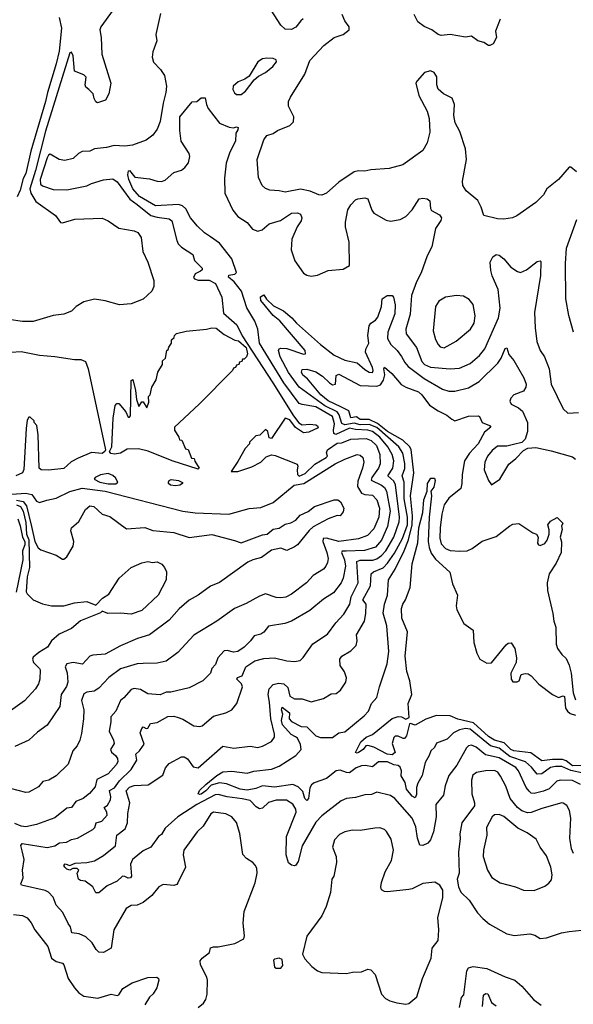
# Model space of a CAD drawing. Extents: x 1268547 to 1425625, y 515768 to 616754.
# Tile 144 of 256: x 1313006 to 1316631, y 581857 to 588301. Entities that reach past the tile are written whole.
import ezdxf

# ---------------------------------------------------------------- set-up
doc = ezdxf.new("R2010")
doc.units = 0

msp = doc.modelspace()

# ---------------------------------------------------------------- linework, layer by layer
at = {"layer": '0CON10XD'}
for points in [[(1314863, 588307), (1314846.1, 588293.9), (1314815, 588252.5), (1314785, 588237.5), (1314745, 588240), (1314715.9, 588265.9), (1314613.8, 588425)], [(1313617.1, 588365), (1313537.5, 588255), (1313531.4, 588235), (1313540, 588185), (1313544.6, 588074.6), (1313602.5, 587885), (1313590, 587815), (1313567.5, 587775), (1313515, 587756.7), (1313505, 587763.3), (1313493.8, 587785), (1313486.2, 587816.2), (1313457.5, 587845), (1313439.5, 587859.5), (1313434.1, 587874.1), (1313440, 587925), (1313425, 587940), (1313363.8, 587965), (1313355.3, 588065.3), (1313345, 588088.8), (1313335, 588084.2), (1313175, 587572.2), (1313109.7, 587315), (1313072.5, 587195), (1313077.8, 587165), (1313112, 587112), (1313240.2, 587020.2), (1313272.7, 586972.7), (1313285, 586970.6), (1313367.5, 586995), (1313545, 587001.4), (1313585, 586985.7), (1313655, 586936.7), (1313755, 586920), (1313778.8, 586908.8), (1313800.6, 586875), (1313812.7, 586785), (1313845.5, 586715), (1313883.3, 586595), (1313883.1, 586555), (1313871.9, 586525), (1313815, 586471.1), (1313735, 586440.5), (1313660, 586435), (1313565, 586460.8), (1313495, 586471.4), (1313426.4, 586453.6), (1313375.5, 586424.5), (1313345, 586394.3), (1313295, 586374.3), (1313225.7, 586364.3), (1313095, 586325.7), (1313024.2, 586325.8), (1312935, 586340)], [(1313928.1, 588341.9), (1313898.1, 588205), (1313903.6, 588163.6), (1313878.5, 588091.5), (1313872.4, 588055), (1313882.2, 588022.2), (1313927.7, 587975), (1313953.8, 587935), (1313966.8, 587865), (1313963.8, 587825), (1313944.2, 587755), (1313925.3, 587635), (1313905.3, 587584.7), (1313878.1, 587545), (1313835, 587513.3), (1313745, 587480.9), (1313693.9, 587473.9), (1313625, 587478.2), (1313575, 587464.5), (1313495, 587455.4), (1313465, 587440.4), (1313415, 587438.9), (1313390, 587425), (1313355, 587392.9), (1313300.9, 587379.1), (1313265, 587385.4), (1313205, 587420.7), (1313195, 587415.4), (1313185, 587397.5), (1313140.3, 587255), (1313142.4, 587225), (1313155, 587214.3), (1313225, 587190), (1313315, 587186.9), (1313445, 587213.1), (1313475, 587230), (1313555, 587252.9), (1313615, 587258.6), (1313645, 587240), (1313726.9, 587126.9), (1313775, 587090.9), (1313865, 587020.5), (1313905, 587008.4), (1313985, 586996.7), (1314003.1, 586985), (1314034.4, 586855), (1314044.2, 586835), (1314065, 586813.1), (1314138.6, 586765), (1314151.4, 586725), (1314200, 586675), (1314200, 586665), (1314189.4, 586655), (1314155, 586636.9), (1314143.8, 586613.8), (1314150.4, 586605), (1314175, 586596.5), (1314246, 586596), (1314287.8, 586575), (1314329.3, 586485), (1314341.4, 586381.4), (1314428.2, 586305), (1314461.7, 586231.7), (1314664.2, 585924.2), (1314798.1, 585708.1), (1314832.7, 585662.7), (1314855, 585650.4), (1314905, 585653.9), (1314945, 585648.8), (1314955, 585644), (1314959.5, 585630.5), (1314898.8, 585601.2), (1314865, 585596.6), (1314812.4, 585632.4), (1314775, 585683.3), (1314745, 585692.5), (1314655, 585560), (1314640, 585565), (1314630, 585605), (1314615, 585620), (1314578.3, 585581.7), (1314551.7, 585578.3), (1314510, 585535), (1314510, 585525), (1314482.5, 585495), (1314435, 585410), (1314390, 585345), (1314434.4, 585344.4), (1314526.7, 585375), (1314585.7, 585405), (1314620.5, 585439.5), (1314655, 585453.5), (1314679.1, 585449.1), (1314822, 585392), (1314828.2, 585378.2), (1314823, 585355), (1314825.5, 585325.5), (1314835, 585312.6), (1314875, 585330.5), (1314937.8, 585392.2), (1315012.1, 585435), (1315020.4, 585445), (1315015.3, 585465.3), (1315021.6, 585485), (1315085, 585530.6), (1315115, 585531.9), (1315175, 585555.4), (1315275, 585560.8), (1315308, 585548), (1315341.2, 585515), (1315364.4, 585455), (1315367, 585395), (1315356.2, 585365), (1315312.4, 585305), (1315307.3, 585287.3), (1315375.9, 585255), (1315395, 585238.8), (1315408.4, 585215), (1315431.5, 585085), (1315414.5, 584985), (1315375.8, 584894.2), (1315335, 584848), (1315263.9, 584826.1), (1315143.4, 584823.4), (1315118.1, 584821.9), (1315112.1, 584815), (1315132.7, 584765), (1315139, 584725), (1315123.7, 584645), (1315111.6, 584615), (1315060.4, 584549.6), (1314995, 584508.5), (1314905, 584434.5), (1314785, 584365.5), (1314741.8, 584348.2), (1314635, 584332.5), (1314605, 584293.1), (1314585, 584279.5), (1314542.2, 584267.8), (1314518.1, 584235), (1314476.5, 584195), (1314435, 584165.8), (1314405, 584161.9), (1314363.4, 584173.4), (1314345, 584171.1), (1314302.9, 584125), (1314288.9, 584081.1), (1314263.5, 584055), (1314254.4, 584025), (1314205, 583974), (1314115, 583927.5), (1313995, 583898.8), (1313965, 583900), (1313925, 583881.4), (1313845, 583888.8), (1313797.9, 583917.9), (1313755, 583924.1), (1313735, 583916.9), (1313688, 583862), (1313665, 583844.3), (1313634.5, 583775.5), (1313602, 583738), (1313603.5, 583705), (1313591.4, 583645), (1313621.1, 583585), (1313623.5, 583565), (1313600.4, 583525), (1313607, 583507), (1313633.6, 583485), (1313646.2, 583465), (1313648.5, 583445), (1313638.5, 583425), (1313584.1, 583365.9), (1313511.2, 583328.8), (1313500.3, 583279.7), (1313462.7, 583237.3), (1313421.4, 583205), (1313374.2, 583185), (1313345, 583146), (1313315, 583141.4), (1313235, 583078.1), (1313116, 583034), (1313045, 583019.1), (1313015, 583022.5), (1312975, 583040.3)], [(1313264.7, 588315.3), (1313279, 588245), (1313263.7, 588095), (1313245, 588011.4), (1313187.2, 587825), (1313175.7, 587765), (1313079, 587441), (1313045.2, 587295), (1313028, 587262), (1313008.7, 587185), (1312988.3, 587141.7)], [(1314845, 587192.8), (1314745, 587171.5), (1314705, 587181.1), (1314644.5, 587184.5), (1314615, 587196), (1314594, 587215), (1314568.8, 587268.8), (1314560.8, 587385), (1314604.5, 587515), (1314625, 587543.3), (1314665, 587555.8), (1314694.3, 587575), (1314775, 587608.7), (1314797.9, 587632.1), (1314801.2, 587665), (1314766.4, 587735), (1314766.2, 587765), (1314778.2, 587795), (1314872.7, 587945), (1314906.7, 588035), (1314997.7, 588132.3), (1315065.5, 588184.5), (1315123.3, 588205), (1315163.3, 588235), (1315163.3, 588255), (1315133.9, 588293.9), (1315116.7, 588335)], [(1316152.5, 588305), (1316122.5, 588225), (1316127.5, 588185), (1316106.4, 588143.6), (1316085, 588132.5), (1316075, 588132.5), (1316045, 588152.5), (1316005, 588163.3), (1315965, 588192.5), (1315925, 588187.5), (1315825, 588203.3), (1315765, 588196.7), (1315745, 588203.8), (1315705, 588234.2), (1315655, 588255.7), (1315612.5, 588287.5), (1315588.6, 588335)], [(1314425, 587812), (1314455, 587812.5), (1314485, 587832.5), (1314541.7, 587908.3), (1314569.1, 587930.9), (1314615.8, 587955), (1314663.3, 587995), (1314686.7, 588025), (1314685, 588037.5), (1314666.1, 588046.1), (1314625, 588050), (1314595, 588044.4), (1314565.7, 588025), (1314508.9, 587931.1), (1314479.1, 587910.9), (1314436.2, 587895), (1314404, 587865), (1314402, 587845), (1314411.7, 587821.7), (1314425, 587812)], [(1316652.5, 587305), (1316615, 587336.2), (1316603.6, 587336.4), (1316533.9, 587256.1), (1316456.7, 587195), (1316436.7, 587155), (1316386, 587105), (1316262.1, 587017.9), (1316232.5, 587005), (1316175, 586995.8), (1316135, 586998), (1316045, 587020), (1316027.7, 587075), (1316005, 587118.6), (1315930, 587180), (1315908.1, 587215), (1315906.5, 587245), (1315931.8, 587385), (1315925.3, 587455), (1315888.7, 587568.7), (1315856.4, 587626.4), (1315848.9, 587675), (1315854.1, 587745), (1315836.8, 587786.8), (1315781.4, 587815), (1315746.6, 587846.6), (1315736.7, 587875), (1315736.5, 587926.5), (1315720, 587955), (1315695, 587966.9), (1315655.8, 587955), (1315608.2, 587901.8), (1315600, 587885), (1315618.7, 587805), (1315675, 587701.4), (1315687.9, 587655), (1315691.2, 587565), (1315674.7, 587495), (1315645, 587445.4), (1315515, 587352), (1315425, 587326.2), (1315305, 587318.6), (1315265, 587309.5), (1315225, 587311.9), (1315195, 587304.4), (1315095, 587238.6), (1315015, 587166), (1314985, 587152.5), (1314965, 587154.3), (1314908.9, 587178.9), (1314845, 587192.8)], [(1314175, 581837.1), (1314208.6, 581865), (1314225, 581888.8), (1314233, 581923), (1314236.2, 582015), (1314231.8, 582035), (1314190.6, 582115), (1314187.4, 582142.6), (1314200.6, 582159.4), (1314248.8, 582195), (1314255, 582226.2), (1314275, 582233.8), (1314305.8, 582234.2), (1314415, 582254.4), (1314473.3, 582285), (1314478.8, 582305), (1314468.6, 582388.6), (1314475.6, 582465), (1314548.5, 582651.5), (1314560, 582715), (1314557.9, 582747.9), (1314547.3, 582767.3), (1314533.3, 582785), (1314491.7, 582811.7), (1314467, 582837), (1314447.5, 582975), (1314425, 583046.2), (1314395.8, 583085), (1314355, 583104.4), (1314275.6, 583114.4), (1314257.4, 583102.6), (1314206.9, 583023.1), (1314168.9, 582985), (1314080.5, 582865), (1314075.6, 582835), (1314092.1, 582755), (1314042, 582652), (1314035, 582640.8), (1314015, 582635.6), (1313945, 582641.2), (1313916.7, 582625), (1313870, 582570), (1313815, 582524), (1313775, 582505.7), (1313735, 582502.9), (1313702.5, 582485), (1313621.9, 582345), (1313605.7, 582224.3), (1313555, 582196.2), (1313525, 582198), (1313505.6, 582215.6), (1313479.9, 582259.9), (1313437.9, 582297.9), (1313395, 582318.4), (1313346.9, 582325), (1313339.2, 582365), (1313322.1, 582385), (1313287.7, 582457.7), (1313245, 582505.8), (1313225, 582557.5), (1313195, 582591.1), (1313172.9, 582602.9), (1313017.3, 582637.3), (1313013.5, 582645), (1313029.3, 582685), (1313023.5, 582735), (1313034.7, 582805.3), (1313021.2, 582861.2), (1313012.8, 582897.2), (1313021.2, 582908.8), (1313185, 582882.4), (1313236.2, 582893.8), (1313267, 582913), (1313312.1, 582917.9), (1313345, 582935.4), (1313385, 582943.6), (1313485, 583001.1), (1313497.1, 583015), (1313506.1, 583043.9), (1313544.7, 583055.3), (1313578.9, 583095), (1313576, 583115), (1313559.2, 583145), (1313580.1, 583159.9), (1313600.8, 583195), (1313602.8, 583215), (1313593.3, 583256.7), (1313626.5, 583273.5), (1313659.7, 583320.3), (1313736.4, 583393.6), (1313772.2, 583455), (1313766.7, 583495), (1313790.5, 583515), (1313821.2, 583558.8), (1313793.8, 583633.8), (1313805, 583662.9), (1313815, 583672.5), (1313835, 583661.4), (1313845, 583664), (1313862.5, 583695), (1313905, 583701.5), (1313975, 583740.2), (1314015, 583742.5), (1314042.5, 583735), (1314075, 583723.1), (1314145, 583679.4), (1314185.5, 583674.5), (1314200, 583680), (1314275, 583743.3), (1314355, 583765.7), (1314395, 583784.3), (1314426.7, 583825), (1314464.6, 583935), (1314457.5, 583955), (1314426.7, 583985), (1314432.5, 583995), (1314463.1, 584006.9), (1314485.7, 584065), (1314545, 584104.2), (1314605, 584120), (1314675, 584125.5), (1314755, 584105.5), (1314805, 584100.5), (1314842.1, 584107.9), (1314862.4, 584127.6), (1314925, 584216), (1315021.2, 584278.8), (1315075.3, 584354.7), (1315129, 584411), (1315167.5, 584475), (1315177.1, 584522.9), (1315222.3, 584615), (1315212.5, 584755), (1315235, 584763.7), (1315317.2, 584762.8), (1315345, 584773.1), (1315375.6, 584794.5), (1315404.3, 584825.7), (1315456.4, 584915), (1315490.5, 585015), (1315493.8, 585046.2), (1315466.4, 585256.4), (1315455, 585280), (1315416.4, 585315), (1315449.8, 585365), (1315455.6, 585415), (1315445.2, 585455), (1315416.7, 585505), (1315365, 585569.4), (1315316.7, 585605), (1315285, 585614.6), (1315205, 585619.6), (1315165, 585628.5), (1315075, 585585.3), (1315063.6, 585593.6), (1315061, 585615), (1315066.2, 585655), (1315054, 585705), (1314945, 585766.5), (1314855, 585781.6), (1314835, 585790), (1314735.2, 585925), (1314575.7, 586185), (1314565, 586276.5), (1314545, 586327.5), (1314492.9, 586415), (1314458.2, 586525), (1314410.8, 586585), (1314373.3, 586615), (1314375, 586628.5), (1314415.2, 586634.8), (1314424.5, 586645.5), (1314395.5, 586735), (1314315, 586838.5), (1314255, 586880.3), (1314215, 586906.4), (1314169.5, 586949.5), (1314125, 587003.6), (1314093, 587063), (1314072.5, 587082.5), (1314045, 587091.2), (1313895, 587082), (1313789.2, 587145), (1313746.5, 587195), (1313719.5, 587255), (1313714.5, 587285.5), (1313718.3, 587311.7), (1313725, 587313.3), (1313759.5, 587269.5), (1313855, 587259.2), (1313905, 587244.2), (1313935, 587242.5), (1313959.1, 587250.9), (1314015, 587300), (1314065, 587317.3), (1314087.3, 587332.7), (1314110.4, 587365), (1314120, 587405), (1314115.3, 587425.3), (1314064.2, 587505), (1314054.2, 587575), (1314054, 587665), (1314135, 587763.3), (1314165, 587766.2), (1314195, 587790), (1314220.7, 587790.7), (1314228, 587745), (1314239.1, 587719.1), (1314314.1, 587624.1), (1314377.3, 587597.3), (1314405, 587592.5), (1314425, 587600), (1314436.7, 587595), (1314435, 587580), (1314420.7, 587559.3), (1314418, 587505), (1314381.9, 587435), (1314357.9, 587362.1), (1314346.2, 587265), (1314349.4, 587165), (1314401.3, 587055), (1314435, 587013.8), (1314495, 586974.4), (1314530.5, 586930.5), (1314565, 586916.5), (1314594.6, 586925.4), (1314640, 586965), (1314713, 586987), (1314785, 587035.7), (1314825, 587038), (1314845, 587028.8), (1314853.1, 587005), (1314849.5, 586985), (1314821.9, 586945), (1314788.9, 586865), (1314784.2, 586795), (1314807.5, 586722.5), (1314865, 586641.2), (1314885, 586629.2), (1314915, 586622.9), (1314955, 586629.4), (1315025, 586659.1), (1315125, 586668.6), (1315165, 586693.3), (1315163.5, 586845), (1315140, 586945), (1315139.8, 586975), (1315155, 587055.6), (1315175, 587089.4), (1315205, 587122), (1315220.9, 587129.1), (1315265, 587134.2), (1315285, 587129.2), (1315311.9, 587055), (1315325.8, 587035), (1315405, 586988.1), (1315435, 586981.5), (1315496.3, 586993.7), (1315535, 587012.5), (1315575, 587055.8), (1315621.6, 587128.4), (1315645, 587133.2), (1315675, 587127.6), (1315692.3, 587115), (1315695.4, 587065), (1315701.7, 587051.7), (1315754.2, 587025), (1315767.5, 587005), (1315764.2, 586985.8), (1315738.3, 586948.3), (1315728.8, 586935), (1315704, 586815), (1315674.2, 586755), (1315635.7, 586645), (1315604.4, 586585), (1315572.5, 586495), (1315563.8, 586373.8), (1315533.5, 586275), (1315537.5, 586245), (1315604.2, 586155), (1315639.3, 586065), (1315657.5, 586045), (1315695, 586027.7), (1315825, 586015.5), (1315885, 586021.1), (1315955, 586051.8), (1316016.8, 586103.2), (1316052.2, 586147.8), (1316141.2, 586348.8), (1316152, 586412)], [(1316632.5, 586255), (1316602.5, 586365), (1316581.4, 586475), (1316580.5, 586705), (1316586.1, 586805), (1316655, 586993.8)], [(1316152, 586412), (1316140, 586535), (1316099.5, 586625), (1316090.2, 586660.2), (1316086.4, 586715), (1316105, 586750), (1316125, 586764), (1316145, 586759.2), (1316176.1, 586736.1), (1316220.9, 586680.9), (1316265, 586652), (1316285, 586647.5), (1316325, 586662.9), (1316395, 586719.2), (1316413.3, 586723.3), (1316418, 586718), (1316416.8, 586626.8), (1316376.9, 586385), (1316380.5, 586285), (1316391.8, 586195), (1316414.6, 586135), (1316442.1, 586095), (1316473.9, 586015), (1316486.5, 585915), (1316563.6, 585753.6), (1316595, 585725.8), (1316665, 585730.6)], [(1316677.3, 583295), (1316625, 583320.7), (1316545.7, 583324.3), (1316523.4, 583316.6), (1316472, 583268), (1316435, 583252), (1316375, 583236.7), (1316355, 583239.2), (1316341, 583251), (1316322.9, 583275), (1316271.4, 583385), (1316255, 583407), (1316145, 583469.4), (1316055, 583490.5), (1315995, 583540.6), (1315965, 583553.4), (1315945, 583548.5), (1315930.8, 583535), (1315868.7, 583421.3), (1315816.9, 583355), (1315792.4, 583287.6), (1315781.4, 583225), (1315730, 583165), (1315732.7, 583085), (1315715.3, 582985), (1315696.9, 582933.1), (1315678.9, 582911.1), (1315645, 582897.1), (1315625, 582898.8), (1315609.7, 582945), (1315599.2, 583019.2), (1315576.9, 583075), (1315463.1, 583203.1), (1315433.8, 583223.8), (1315345, 583244.4), (1315309.8, 583230.2), (1315265, 583228.2), (1315205, 583210.5), (1315146.2, 583203.8), (1315111.1, 583188.9), (1314985, 583091.1), (1314945, 583050), (1314855.3, 582894.7), (1314828.8, 582791.2), (1314815, 582767.5), (1314805, 582763.3), (1314785, 582766.7), (1314765, 582782.5), (1314751.1, 582835), (1314753.1, 582955), (1314816.6, 583115), (1314813.5, 583135), (1314795, 583166.5), (1314752.1, 583192.1), (1314685, 583193.8), (1314635, 583178.5), (1314595, 583141.1), (1314575, 583136.5), (1314555, 583148.5), (1314515, 583191.2), (1314462.2, 583202.2), (1314364.5, 583214.5), (1314305, 583230.2), (1314285, 583228.1), (1314165.9, 583165), (1314041.1, 583085), (1313959.4, 583010.6), (1313935, 582969.2), (1313914.6, 582955.4), (1313865, 582885.9), (1313815, 582860.9), (1313745, 582804.7), (1313732, 582775), (1313736.9, 582695), (1313730.8, 582685), (1313715, 582683.1), (1313695, 582694.3), (1313680, 582695), (1313645, 582662.9), (1313577.7, 582632.3), (1313525, 582586.7), (1313505, 582586.7), (1313485, 582626.2), (1313435, 582663.8), (1313405, 582666.2), (1313390, 582675), (1313382.5, 582715), (1313392.5, 582735), (1313382.5, 582745), (1313353.1, 582746.9), (1313334.1, 582735.9), (1313315, 582741.4), (1313300.6, 582755), (1313295.6, 582765), (1313303, 582777), (1313335, 582765.4), (1313369.9, 582779.9), (1313445, 582784.3), (1313496, 582795), (1313555, 582830.9), (1313633.6, 582895), (1313642.7, 582965), (1313695.6, 583005), (1313711.2, 583045), (1313713.6, 583105), (1313726.6, 583176.6), (1313703.6, 583255), (1313725, 583278.8), (1313755, 583289.2), (1313846.9, 583293.1), (1313942.9, 583357.1), (1313960.6, 583405), (1313985, 583432.9), (1314065, 583476), (1314083.8, 583476.2), (1314105, 583464), (1314141.2, 583411.2), (1314175, 583404.2), (1314335, 583547.5), (1314407, 583533), (1314514.6, 583545.4), (1314565, 583538.2), (1314595, 583545.6), (1314655, 583576), (1314674.2, 583605), (1314674.2, 583625.8), (1314649.7, 583725), (1314642.6, 583835), (1314632.8, 583885), (1314639.2, 583920.8), (1314665, 583950.4), (1314701.1, 583958.9), (1314735, 583953.8), (1314761.4, 583931.4), (1314774.3, 583874.3), (1314805, 583855.5), (1314856.3, 583856.3), (1314915, 583835.7), (1314995, 583858.8), (1315045, 583890), (1315079.1, 583890.9), (1315106.4, 583913.6), (1315140.6, 583965), (1315146.6, 583993.4), (1315133.3, 584033.3), (1315103.6, 584075), (1315102.2, 584115), (1315115, 584135.6), (1315175, 584170), (1315208.6, 584205), (1315215.7, 584235), (1315210.9, 584275), (1315263.8, 584365), (1315273.4, 584415), (1315275.3, 584475.3), (1315253.4, 584505), (1315302.6, 584595), (1315307.7, 584675), (1315322, 584688), (1315386, 584714), (1315415, 584743.6), (1315460.4, 584809.6), (1315512.6, 584905), (1315544.7, 584995), (1315545.9, 585045), (1315523.3, 585165), (1315523.7, 585275), (1315509.6, 585315), (1315527.2, 585362.8), (1315527.5, 585397.5), (1315515, 585463.6), (1315489.3, 585505), (1315345, 585631.6), (1315295, 585652), (1315235, 585649.7), (1315195, 585661.5), (1315135, 585649.3), (1315115, 585657.7), (1315098.6, 585715), (1315083.9, 585735), (1315005, 585773.6), (1314835.3, 585895.3), (1314765, 585992.4), (1314711.2, 586095), (1314700, 586135), (1314704.1, 586145.9), (1314715, 586152.1), (1314755, 586149.3), (1314865, 586111.2), (1314877.1, 586115), (1314875.3, 586135), (1314710.2, 586330.2), (1314664.7, 586364.7), (1314585, 586462.9), (1314583.1, 586486.9), (1314605, 586500), (1314622, 586472), (1314667.9, 586427.9), (1314732.9, 586395), (1314788.8, 586348.8), (1314818.5, 586315), (1314974.6, 586174.6), (1315065, 586104.4), (1315135, 586073.1), (1315216.1, 586056.1), (1315265, 586011.5), (1315295, 585993.8), (1315315, 585992.2), (1315320.8, 586005), (1315316.4, 586025), (1315270.9, 586125), (1315272.8, 586145), (1315291.5, 586185), (1315285.6, 586235), (1315293.6, 586296.4), (1315304.6, 586315.4), (1315335, 586334.6), (1315351.6, 586355), (1315375.3, 586425), (1315379.5, 586475), (1315411.9, 586495), (1315445, 586496), (1315453.4, 586485), (1315463.5, 586435), (1315462.1, 586375), (1315416, 586255), (1315413.2, 586215), (1315435.3, 586175), (1315478.4, 586135), (1315506.8, 586096.8)], [(1315785, 586153.2), (1315865, 586196.9), (1315957.8, 586275), (1315982.2, 586315), (1315987.9, 586362.1), (1315976.2, 586436.2), (1315949.3, 586469.3), (1315910.9, 586490.9), (1315865.8, 586495.8), (1315794.5, 586485.5), (1315751.5, 586458.5), (1315728.9, 586425), (1315713.8, 586265), (1315728.6, 586208.6), (1315745.4, 586175.4), (1315760, 586160), (1315785, 586153.2)], [(1314175, 585360), (1314005, 585414), (1313848.1, 585478.1), (1313783.3, 585493.3), (1313709.5, 585490.5), (1313665, 585464.6), (1313626.5, 585456.5), (1313601.8, 585461.8), (1313593.3, 585475), (1313610, 585505), (1313617, 585693), (1313630, 585775), (1313641.7, 585788.3), (1313655, 585790), (1313700, 585735), (1313715, 585700), (1313725, 585700), (1313731.7, 585708.3), (1313735, 585940), (1313746.4, 585946.4), (1313763.3, 585875), (1313770, 585815), (1313785, 585770), (1313805, 585800), (1313815, 585800), (1313838.3, 585761.7), (1313851.7, 585798.3), (1313850, 585835), (1313860, 585845), (1313870, 585895), (1313900, 585945), (1313910, 585995), (1313940, 586045), (1313941.7, 586068.3), (1313960, 586085), (1313970, 586135), (1313978.3, 586141.7), (1313981.7, 586158.3), (1314000, 586185), (1314000, 586205), (1314018.3, 586221.7), (1314020, 586235), (1314033.6, 586246.4), (1314095, 586262), (1314230, 586275), (1314265, 586283.6), (1314291.8, 586281.8), (1314345, 586241.5), (1314415, 586202.9), (1314438.3, 586198.3), (1314488.8, 586155), (1314496.7, 586113.3), (1314490, 586095), (1314475, 586080), (1314465, 586080), (1314460, 586065), (1314445, 586060), (1314440, 586045), (1314425, 586040), (1314420, 586025), (1314405, 586020), (1314400, 586005), (1314180, 585785), (1314020, 585635), (1314020, 585615), (1314048.3, 585568.3), (1314051.7, 585551.7), (1314068.3, 585548.3), (1314091.7, 585491.7), (1314108.3, 585488.3), (1314131.7, 585431.7), (1314148.3, 585428.3), (1314151.7, 585411.7), (1314180, 585365), (1314175, 585360)], [(1312946.7, 586125), (1313015, 586129.3), (1313135, 586105.9), (1313235.9, 586095.9), (1313365, 586077.3), (1313406.9, 586076.9), (1313436.7, 586065), (1313453.3, 586015), (1313567.5, 585485), (1313563.8, 585475), (1313545, 585462.5), (1313475, 585468.8), (1313387.6, 585432.4), (1313342.7, 585407.3), (1313295, 585363.4), (1313195, 585352.4), (1313146.2, 585355), (1313134.3, 585365), (1313126, 585585), (1313117.5, 585645), (1313100, 585665), (1313100, 585675), (1313075, 585700), (1313065, 585700), (1313055, 585680), (1313047.5, 585625), (1313032.1, 585357.9), (1313025, 585335.8), (1312980.6, 585315)], [(1315506.8, 586096.8), (1315526.9, 586056.9), (1315550.6, 586030.6), (1315655, 585952.5), (1315775, 585883.9), (1315815, 585870.4), (1315855, 585869.1), (1315945, 585892.3), (1316015, 585933.5), (1316137.3, 586052.7), (1316157.9, 586085), (1316185, 586150), (1316195, 586153.3), (1316209.7, 586109.7), (1316240.9, 586070.9), (1316306.3, 585956.3), (1316322.5, 585915), (1316319.4, 585895), (1316305, 585870.8), (1316241.4, 585845), (1316222.2, 585825), (1316214.4, 585805), (1316224.2, 585785), (1316271.3, 585761.3), (1316298.6, 585738.6), (1316331.3, 585665), (1316332, 585605), (1316315.3, 585554.7), (1316295, 585534.3), (1316238.5, 585521.5), (1316195, 585510.4), (1316135, 585509.6), (1316098.8, 585481.2), (1316070, 585445), (1316051.1, 585405), (1316047.9, 585355), (1316075, 585286), (1316095, 585256.7), (1316148.9, 585295), (1316208.9, 585391.1), (1316255, 585428.5), (1316305, 585482.5), (1316332.5, 585497.5), (1316385, 585501.2), (1316485, 585480), (1316625, 585440), (1316645, 585425.8)], [(1316695, 583370.5), (1316615, 583388.2), (1316555, 583412.7), (1316515, 583414.2), (1316482.6, 583407.4), (1316425, 583364.3), (1316395, 583362.9), (1316358.3, 583408.3), (1316317.2, 583445), (1316215, 583479.7), (1316145, 583532.3), (1316088.4, 583548.4), (1315955, 583657), (1315925, 583662.8), (1315886.7, 583653.3), (1315845.8, 583634.2), (1315805, 583593.3), (1315735, 583565.6), (1315721.4, 583538.6), (1315697.8, 583515), (1315687.5, 583485), (1315660.2, 583439.8), (1315640.4, 583355), (1315612.3, 583305), (1315605.2, 583275), (1315605, 583231.2), (1315595, 583208.2), (1315575, 583218.7), (1315538.9, 583265), (1315529, 583309), (1315503.1, 583353.1), (1315506.8, 583385), (1315498.2, 583408.2), (1315485, 583419.2), (1315455, 583423.5), (1315415, 583444.7), (1315355, 583443.6), (1315315, 583411.6), (1315270.8, 583420.8), (1315245, 583417.4), (1315210, 583405), (1315165, 583372.5), (1315145, 583373.5), (1315105, 583388.4), (1315078.6, 583385), (1315015.2, 583334.8), (1314934, 583306), (1314916.2, 583293.8), (1314906.3, 583273.7), (1314896.6, 583203.4), (1314885, 583190.8), (1314873.6, 583203.6), (1314859.1, 583249.1), (1314830.2, 583280.2), (1314795, 583294.8), (1314675, 583277.8), (1314595, 583286.8), (1314551.1, 583268.9), (1314495, 583258.1), (1314448.6, 583265), (1314359.4, 583299.4), (1314315, 583306.8), (1314258.8, 583291.2), (1314225.2, 583255), (1314195, 583233.2), (1314185, 583230), (1314173.6, 583235), (1314184.2, 583255.8), (1314225, 583294.6), (1314297.1, 583355), (1314335, 583377.6), (1314395, 583382.8), (1314495, 583370.8), (1314537.9, 583382.1), (1314655, 583396.8), (1314705, 583414.7), (1314814.6, 583485), (1314849.2, 583525), (1314845, 583556.9), (1314825, 583598.2), (1314811.9, 583608.1), (1314783.4, 583623.4), (1314726.6, 583685), (1314719.1, 583715), (1314728.5, 583755), (1314721.2, 583785), (1314725, 583800.8), (1314771.6, 583765), (1314770.6, 583725), (1314785, 583707.1), (1314848.1, 583675), (1314885, 583672.9), (1314945.6, 583615), (1314975, 583603.8), (1315055, 583603.9), (1315095, 583633.6), (1315135, 583639.6), (1315262.5, 583745), (1315290, 583775), (1315310.6, 583825), (1315344.4, 583865.6), (1315361.4, 583935), (1315412.9, 584085), (1315422.5, 584165), (1315410.8, 584335), (1315386.7, 584416.7), (1315395, 584475.6), (1315413.8, 584535), (1315420.4, 584635), (1315465.2, 584704.8), (1315524.4, 584825.6), (1315552.4, 584897.6), (1315574.9, 584995.1), (1315578.9, 585055), (1315565.1, 585185), (1315586.8, 585335), (1315568.2, 585488.2), (1315558.5, 585508.5), (1315515, 585548.4), (1315415, 585606.8), (1315348.8, 585658.8), (1315295, 585684.3), (1315236.1, 585683.9), (1315211.1, 585701.1), (1315174.4, 585694.4), (1315162, 585742), (1315107.8, 585767.8), (1315025, 585807), (1314978.8, 585845), (1314889.7, 585949.7), (1314860, 585975), (1314850.8, 585995), (1314855, 586010.6), (1314885, 586013.5), (1314945, 585995.6), (1314988.6, 585968.6), (1315033.8, 585923.8), (1315055, 585911.1), (1315074.4, 585915.6), (1315077.5, 585972.5), (1315095, 585980.4), (1315235, 585907.1), (1315345, 585901.7), (1315368.5, 585911.5), (1315387.9, 585942.1), (1315397.7, 585977.7), (1315390.8, 586015), (1315395, 586028), (1315442.9, 585985), (1315504, 585914), (1315535, 585895.9), (1315618.2, 585865), (1315640, 585845), (1315689.2, 585779.2), (1315745, 585741.3), (1315803.8, 585713.8), (1315835, 585685.7), (1315855.9, 585675.9), (1315945, 585705.6), (1316008.7, 585708.7), (1316016, 585705), (1316034.5, 585664.5), (1316081.2, 585645), (1316090, 585635), (1316048.7, 585601.3), (1316008.7, 585525), (1315950.8, 585465), (1315918.9, 585415), (1315902.6, 585325), (1315902, 585265), (1315895, 585232.9), (1315815, 585169.2), (1315785.9, 585125), (1315769, 585065), (1315759.8, 584975), (1315757.7, 584907.7), (1315765, 584871.4), (1315795, 584840), (1315825, 584827.9), (1315888.3, 584821.7), (1315935, 584824.4), (1315969.6, 584840.4), (1316035, 584887.1), (1316125, 584919.4), (1316215, 584988.8), (1316235, 584998.8), (1316275, 585003.3), (1316365, 584943.3), (1316390, 584935), (1316400, 584915), (1316397.5, 584875), (1316403.6, 584863.6), (1316415, 584860), (1316445, 584873.8), (1316460, 584895), (1316473.8, 584935), (1316473, 584963), (1316463.3, 584995), (1316481.7, 585018.3), (1316525, 585043.3), (1316562.5, 585005), (1316553.6, 584986.4), (1316558.8, 584965), (1316545.8, 584915), (1316553, 584883), (1316552.5, 584815), (1316518.1, 584745), (1316473.6, 584675), (1316460.9, 584615), (1316461.5, 584565), (1316496.4, 584415), (1316502.5, 584365), (1316515.6, 584325), (1316519.2, 584215), (1316527.5, 584185), (1316555, 584146.2), (1316585, 584121.2), (1316605, 584075.8), (1316617.6, 584025), (1316629.2, 583895), (1316645, 583850.5)], [(1312953.2, 585196.8), (1313045, 585202.5), (1313085, 585193), (1313115, 585150.4), (1313135, 585140.5), (1313182.9, 585157.1), (1313245, 585169.3), (1313335, 585212.5), (1313415, 585235.7), (1313565, 585215.9), (1314074.4, 585084.4), (1314155, 585072.9), (1314375, 585065.6), (1314507.5, 585102.5), (1314585, 585108), (1314665, 585140.8), (1314803.5, 585255), (1314865.4, 585264.6), (1315072.5, 585395), (1315135, 585424.6), (1315215, 585455.5), (1315235, 585451.4), (1315252.9, 585435), (1315259.6, 585405), (1315251.5, 585365), (1315219.7, 585280.3), (1315218.3, 585245), (1315245, 585201.6), (1315265, 585193.2), (1315315, 585188.9), (1315345, 585159.1), (1315361.3, 585105), (1315357.7, 585045), (1315325, 584968.2), (1315283.7, 584926.3), (1315225, 584903.7), (1315094.8, 584885.2)], [(1313585, 585262.5), (1313635, 585264.1), (1313647.5, 585275), (1313632.9, 585302.9), (1313615, 585318.6), (1313585, 585331.1), (1313535, 585322.5), (1313500, 585305), (1313492.5, 585295), (1313530, 585275), (1313585, 585262.5)], [(1314025, 585250), (1313993.8, 585253.8), (1313980, 585265), (1313980, 585275), (1313984.4, 585285.6), (1313997.5, 585292.5), (1314046.7, 585285), (1314071.2, 585271.2), (1314072.5, 585265), (1314055, 585254.3), (1314025, 585250)], [(1316695, 583419.2), (1316625, 583417.5), (1316585, 583450.8), (1316559.3, 583459.3), (1316495, 583459.6), (1316425, 583449.8), (1316353.4, 583503.4), (1316242, 583515), (1316222.6, 583525), (1316177.4, 583567.4), (1316114.8, 583584.8), (1316075, 583609.5), (1315978.1, 583698.1), (1315875, 583723.4), (1315825, 583744.1), (1315735, 583747.3), (1315665, 583722.6), (1315595, 583683.1), (1315565, 583694.5), (1315558, 583692), (1315537.9, 583615), (1315525, 583597.5), (1315516.1, 583596.1), (1315485, 583611.4), (1315465, 583611.4), (1315455, 583602.5), (1315444.4, 583565), (1315465.4, 583505), (1315445, 583489.3), (1315413.1, 583495), (1315325, 583539), (1315285, 583550.5), (1315271.7, 583548.3), (1315255, 583524), (1315225, 583504.2), (1315215, 583500), (1315204, 583505), (1315240.5, 583575), (1315275, 583605.4), (1315315, 583622), (1315445, 583728.1), (1315485, 583740.8), (1315505, 583739.2), (1315533.8, 583723.8), (1315556.9, 583735), (1315550.5, 583825), (1315573.3, 583885), (1315560.7, 583975), (1315540.8, 584035), (1315529.5, 584135), (1315544.7, 584294.7), (1315508.8, 584385), (1315506.9, 584446.9), (1315513.7, 584475), (1315532.6, 584505), (1315563.3, 584585), (1315575, 584740), (1315612.1, 584877.9), (1315619.2, 584975), (1315644.7, 585075), (1315651.4, 585158.6), (1315673.1, 585215), (1315675.4, 585264.6), (1315698.5, 585301.5), (1315721.4, 585301.4), (1315727.5, 585285), (1315717.5, 585242.5), (1315697.1, 585215), (1315701.8, 585185), (1315686.2, 585046.2), (1315681.6, 584885), (1315686.1, 584846.1), (1315699.5, 584809.5), (1315729.3, 584769.3), (1315822.5, 584685), (1315839.2, 584609.3), (1315872.3, 584535), (1315863.9, 584465), (1315868.9, 584438.9), (1315915, 584350), (1315975.6, 584305.6), (1315979.4, 584225), (1315999.2, 584155), (1316018, 584115), (1316065, 584090), (1316095, 584091.4), (1316190.3, 584209.7), (1316205, 584220), (1316225, 584222.5), (1316248.8, 584185), (1316258, 584125), (1316256, 584094), (1316222.5, 584025), (1316223.8, 583985), (1316235, 583967.5), (1316263, 583967), (1316275.9, 583974.1), (1316290, 584015), (1316315, 584022.5), (1316335, 584020), (1316355, 584006.7), (1316405, 583951.2), (1316494.5, 583884.5), (1316535, 583865.6), (1316565, 583876.7), (1316572.6, 583872.6), (1316579.7, 583795), (1316592, 583775), (1316610.6, 583760.6), (1316645, 583750)], [(1312985, 585157.5), (1313027.4, 585147.4), (1313050, 585120), (1313083.3, 584983.3), (1313105, 584885.6), (1313125.7, 584845), (1313145, 584831.1), (1313245, 584797.5), (1313285, 584770.8), (1313295, 584770.8), (1313315, 584785.8), (1313355.6, 584855), (1313359.4, 584885), (1313341.2, 584955), (1313346, 584975), (1313392.8, 585017.2), (1313435.6, 585095), (1313465, 585120), (1313491.2, 585115), (1313545, 585064.2), (1313595, 585048.8), (1313705, 584968.6), (1313825, 584977.8), (1313876.9, 584956.9), (1314015, 584944.4), (1314115, 584911.1), (1314265, 584931.9), (1314411.5, 584891.5), (1314455, 584877.5), (1314595, 584929.2), (1314625.9, 584934.1), (1314665, 584965.7), (1314705.8, 584974.2), (1314745, 584998.8), (1314781.7, 585008.3), (1314814.1, 585025.9), (1314842.1, 585057.9), (1314895, 585082.5), (1314936.7, 585115), (1315065, 585158.1), (1315088.7, 585158.7), (1315105.8, 585145.8), (1315127.5, 585105), (1315125, 585080), (1315105, 585053.3), (1315085, 585056.7), (1315025, 585034.3), (1314927.6, 584982.4), (1314901.4, 584958.6), (1314825.5, 584864.5), (1314805, 584850), (1314755, 584826.7), (1314715, 584843.3), (1314655, 584830), (1314588.3, 584781.7), (1314533, 584767), (1314499.1, 584750.9), (1314313.2, 584616.8), (1314255, 584593.3), (1314174.7, 584535.3), (1314115, 584501.5), (1314050.9, 584445), (1313985, 584370.5), (1313855, 584274.5), (1313778.1, 584251.9), (1313666.9, 584203.1), (1313565, 584148.5), (1313485, 584142.7), (1313465, 584135.5), (1313416.8, 584083.2), (1313355, 584093.9), (1313315, 584084.4), (1313304.6, 584065), (1313316.4, 584026.4), (1313321.6, 583965), (1313312.6, 583937.4), (1313277.3, 583885), (1313267.5, 583805), (1313185.4, 583684.6), (1313122.8, 583637.2), (1313065.3, 583584.7), (1312975, 583543.3)], [(1312985, 585125.4), (1313010.5, 585115), (1313027.7, 585085), (1313045, 585009.5), (1313050.9, 584935), (1313065, 584896.7), (1313069.6, 584715), (1313054.4, 584655), (1313047.5, 584557.5), (1313055, 584542.5), (1313095, 584504), (1313155, 584478), (1313215, 584464.4), (1313295, 584465.5), (1313364.3, 584484.3), (1313445, 584494.2), (1313505, 584470), (1313547.5, 584515), (1313589.5, 584540.5), (1313656.7, 584645), (1313736.7, 584715), (1313805, 584745.8), (1313845, 584756), (1313875, 584748.8), (1313905, 584752.5), (1313937.6, 584737.6), (1313955, 584716.7), (1313967, 584687), (1313965.8, 584635), (1313912.5, 584535), (1313805, 584433.3), (1313735, 584411.1), (1313665, 584417.5), (1313583.8, 584413.8), (1313545, 584430), (1313535, 584420), (1313405, 584365.8), (1313344.4, 584315.6), (1313265, 584278.8), (1313215, 584236.2), (1313188.6, 584195), (1313130.7, 584159.3), (1313095, 584128), (1313089.4, 584115), (1313095.5, 584095), (1313135, 584055.7), (1313138.9, 584045), (1313138.6, 583985), (1313129.4, 583955), (1313108.9, 583921.1), (1313037.6, 583842.4), (1312945, 583778.6)], [(1312993.5, 585033.5), (1313009.3, 584989.3), (1313024.4, 584915), (1313040.2, 584885), (1313039.7, 584865), (1313023.9, 584825), (1313025.6, 584765), (1312983.7, 584555)], [(1315094.8, 584885.2), (1315015, 584907.8), (1314992.9, 584905), (1314990, 584885), (1315017.8, 584815), (1315026.4, 584775), (1315022.3, 584747.7), (1315010, 584725), (1314994.3, 584705), (1314926.5, 584663.5), (1314884.4, 584615), (1314785, 584540.4), (1314748.7, 584521.3), (1314716.3, 584516.3), (1314685, 584519.5), (1314615, 584542.5), (1314575, 584528.2), (1314488.8, 584481.2), (1314412, 584448), (1314295.8, 584365), (1314147, 584273), (1314040.8, 584159.2), (1313965, 584103.8), (1313905, 584088.6), (1313815, 584087.3), (1313775, 584085.6), (1313665, 584052.2), (1313589.2, 583995), (1313525, 583925.6), (1313492.8, 583907.2), (1313445, 583900.6), (1313425, 583888.8), (1313410.6, 583845), (1313426.1, 583785), (1313423.1, 583725), (1313411.3, 583628.7), (1313400, 583585), (1313381.4, 583548.6), (1313353.1, 583515), (1313322.1, 583427.9), (1313245, 583352.5), (1313195.6, 583324.4), (1313157.5, 583315), (1313129.7, 583280.3), (1313065, 583246), (1313045, 583242.5), (1312945, 583269.4)], [(1316633.3, 582843.3), (1316618.8, 582875), (1316608, 582945), (1316614.1, 583075), (1316606.3, 583126.3), (1316588.5, 583158.5), (1316565, 583174.4), (1316555, 583174.5), (1316425, 583138.8), (1316355, 583112.4), (1316331.1, 583111.1), (1316295, 583124), (1316264.8, 583144.8), (1316217.1, 583205), (1316189.3, 583285), (1316155, 583350.8), (1316136.9, 583376.9), (1316115, 583386.9), (1316055.3, 583384.7), (1315996.1, 583373.9), (1315972.9, 583357.1), (1315964.1, 583325), (1315966.2, 583235), (1315984.4, 583175), (1315984.4, 583155), (1315900, 583045), (1315887, 582973), (1315889.3, 582939.3), (1315880, 582855), (1315884.6, 582715.4), (1315871.4, 582675), (1315878.9, 582625), (1315895, 582592), (1315949.3, 582539.3), (1316003.1, 582455), (1316037.6, 582417.6), (1316082, 582382), (1316195, 582317.8), (1316245, 582306.5), (1316347.3, 582317.3), (1316379.5, 582309.5), (1316415, 582286.7)], [(1316375, 582602.5), (1316445, 582629.2), (1316471.2, 582648.8), (1316488.1, 582671.9), (1316492.5, 582705), (1316484.3, 582755), (1316455, 582828.8), (1316414.2, 582885), (1316387.8, 582937.8), (1316328.5, 582978.5), (1316268.8, 583008.8), (1316176.2, 583086.2), (1316145, 583098.2), (1316115, 583097.9), (1316100, 583085), (1316061.8, 583015), (1316065.4, 582965), (1316043.6, 582865), (1316041.5, 582825), (1316068.1, 582735), (1316097.7, 582687.7), (1316152.4, 582652.4), (1316252.5, 582625), (1316305, 582604.2), (1316375, 582602.5)], [(1315535, 581858.6), (1315555, 581862), (1315606, 581905), (1315642.5, 582025), (1315700.3, 582159.7), (1315705.7, 582225), (1315745.6, 582275), (1315750.5, 582345), (1315744.4, 582425), (1315776.4, 582553.6), (1315776.9, 582605), (1315757, 582637), (1315725, 582656.2), (1315645, 582648.6), (1315576.6, 582613.4), (1315555, 582608.1), (1315415, 582592.9), (1315395, 582594.2), (1315375.8, 582605.8), (1315370, 582625), (1315375, 582653.3), (1315399.5, 582725), (1315440.9, 582799.1), (1315454.4, 582865), (1315437.4, 582937.4), (1315408.6, 582988.6), (1315395, 583000.6), (1315365, 583011.9), (1315330.3, 583009.7), (1315235.4, 582994.6), (1315185, 582996.2), (1315135, 582985.5), (1315100.8, 582969.2), (1315066.7, 582933.3), (1315054.4, 582885), (1315077.5, 582825), (1315080, 582785), (1315062.5, 582695), (1315050, 582675), (1315040.7, 582589.3), (1315012, 582498), (1314984.2, 582435), (1314885, 582302.5), (1314856.7, 582185), (1314873.3, 582155), (1314918.8, 582105), (1314955, 582076), (1314985, 582064.2), (1315145, 582059.2), (1315185, 582067.8), (1315245, 582070), (1315285, 582086.2), (1315305, 582082.5), (1315332.5, 582052.5), (1315375, 581923.8), (1315401.2, 581895), (1315430.5, 581880.5), (1315475, 581867.1), (1315535, 581858.6)], [(1312964.5, 582444.5), (1313025, 582438.9), (1313054, 582424), (1313080.4, 582390.4), (1313104.3, 582345), (1313190, 582235), (1313215, 582158.8), (1313245, 582137.5), (1313285, 582125.8), (1313295, 582116), (1313324.2, 582025), (1313364.2, 581965), (1313392.9, 581932.9), (1313425, 581909.2), (1313516.7, 581896.7), (1313605, 581924), (1313645, 581913.8), (1313655, 581918.8), (1313680.6, 581959.4), (1313742.8, 581997.2), (1313845, 582031.8), (1313904.4, 582034.4), (1313915, 582026.2), (1313917.5, 582015), (1313904.3, 581965), (1313880.8, 581925), (1313855, 581904), (1313825.4, 581854.6)], [(1316415, 582286.7), (1316455, 582292.5), (1316554.3, 582325.7), (1316605, 582334.2), (1316687, 582343)], [(1314715, 582092.5), (1314729.3, 582110.7), (1314725, 582150), (1314705, 582160), (1314675, 582152.5), (1314667.5, 582145), (1314675, 582100), (1314685, 582092.5), (1314715, 582092.5)], [(1315886.7, 581835), (1315898.6, 581901.4), (1315915, 581920), (1315934.6, 582075), (1315945, 582095.6), (1315975, 582104.5), (1316065, 582092), (1316185, 582036.5), (1316248, 582015), (1316295, 581975.7), (1316369.5, 581889.5), (1316420.9, 581850.9)], [(1316037.4, 581842.6), (1316043.7, 581916.3), (1316055, 581928), (1316072.1, 581925), (1316095, 581869.3), (1316125, 581847.6)]]:
    msp.add_lwpolyline(points, dxfattribs=at)

doc.saveas('drawing.dxf')
